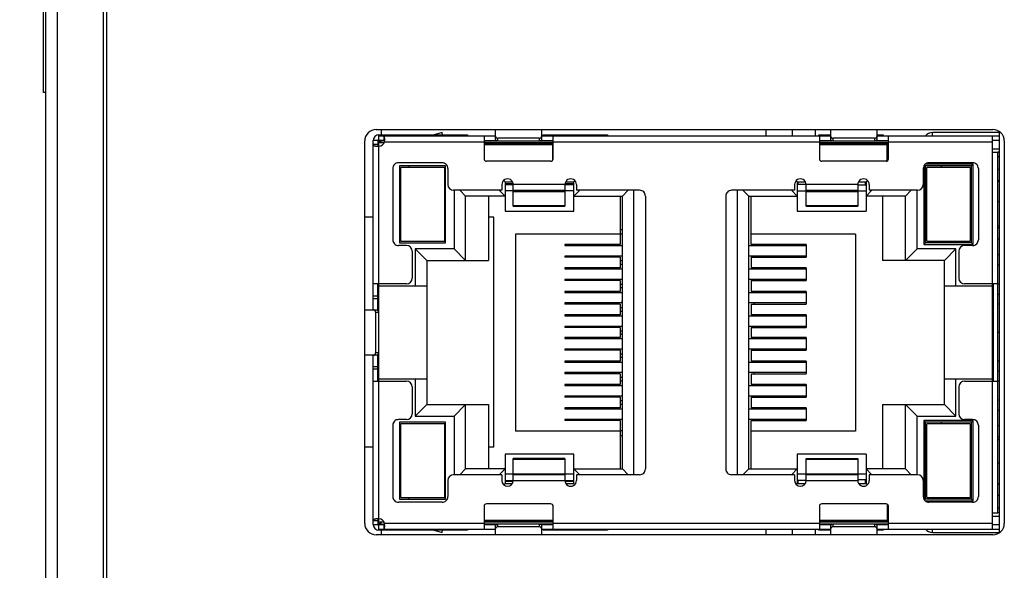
# Model space of a CAD drawing. Header units: millimetres. Extents: x 0 to 1189, y 0 to 841.
# Tile 15 of 33: x 404 to 447, y 466 to 490. Entities that reach past the tile are written whole.
import ezdxf
from ezdxf.enums import TextEntityAlignment as Align

# ---------------------------------------------------------------- set-up
doc = ezdxf.new("R2010")
doc.units = ezdxf.units.MM
doc.header["$LTSCALE"] = 65.395
doc.layers.get('0').update_dxf_attribs({"linetype": 'CONTINUOUS'})
doc.layers.add('00_COMPONENTS', color=7, linetype='CONTINUOUS')
doc.layers.add('51__DRAFT_DIMS', color=7, linetype='CONTINUOUS')
doc.styles.get("Standard").update_dxf_attribs({"font": 'simfang.ttf'})
doc.dimstyles.new('DIMSTYLE_1', dxfattribs={"dimtxt": 8, "dimasz": 3, "dimexe": 2.5, "dimexo": 0.5, "dimgap": 2, "dimtad": 1, "dimdsep": 46, "dimtxsty": 'STANDARD', "dimblk": '_FILLED', "dimblk1": '_FILLED', "dimblk2": '_FILLED', "dimcen": 0.09, "dimclrt": 3, "dimazin": 2, "dimtp": 0.5, "dimtm": 0.5, "dimtfac": 1, "dimtofl": 0, "dimtmove": 0, "dimatfit": 3, "dimldrblk": '_FILLED', "dimfxl": 1, "dimtolj": 1, "dimarcsym": 0})

# ---------------------------------------------------------------- blocks, each defined once
blk = doc.blocks.new('_FILLED')
at = {"color": 0, "linetype": 'ByBlock'}
blk.add_solid([(0, 0), (-1, 0.167), (-1, -0.167)], dxfattribs=at)
blk = doc.blocks.new('*D1')
at = {"layer": '51__DRAFT_DIMS', "color": 4}
for p, q in [((407.123, 545.537), (372.473, 545.537)), ((374.973, 545.537), (374.973, 445.537)), ((374.973, 345.537), (374.973, 445.537)), ((407.123, 345.537), (372.473, 345.537))]:
    blk.add_line(p, q, dxfattribs=at)
at = {"layer": '51__DRAFT_DIMS', "color": 4, "xscale": 3, "yscale": 3, "zscale": 3}
for p, rotation in [((374.973, 545.537), 90), ((374.973, 345.537), 270)]:
    blk.add_blockref('_FILLED', p, dxfattribs=dict(at, rotation=rotation))
at = {"layer": '51__DRAFT_DIMS', "color": 3}
blk.add_text('200', height=8, rotation=90, dxfattribs=at).set_placement((372.973, 445.537), align=Align.CENTER)

msp = doc.modelspace()

# ---------------------------------------------------------------- linework, layer by layer
at = {"color": 7}
for p, q in [((405.473, 345.537), (405.473, 545.537)), ((407.473, 345.537), (407.473, 545.537)), ((407.623, 345.537), (407.623, 545.537)), ((404.973, 360.317), (404.973, 530.756)), ((404.873, 486.887), (404.873, 492.187)), ((404.973, 486.887), (404.873, 486.887)), ((419.353, 485.277), (446.203, 485.277)), ((437.473, 484.997), (437.473, 485.277)), ((418.853, 468.147), (418.853, 484.777)), ((446.703, 484.777), (446.703, 468.147)), ((419.223, 481.467), (418.853, 481.467)), ((420.423, 481.467), (420.373, 481.467)), ((422.373, 481.467), (422.323, 481.467)), ((424.473, 481.467), (424.243, 481.467)), ((424.473, 471.467), (424.473, 481.467)), ((419.223, 471.467), (418.853, 471.467)), ((420.423, 471.467), (420.373, 471.467)), ((422.373, 471.467), (422.323, 471.467)), ((424.473, 471.467), (424.243, 471.467)), ((437.473, 467.647), (437.473, 467.897)), ((446.203, 467.647), (419.353, 467.647))]:
    msp.add_line(p, q, dxfattribs=at)
at = {"color": 4}
for p, q in [((419.573, 485.277), (419.573, 485.047)), ((436.338, 484.997), (436.338, 485.277)), ((419.573, 467.847), (419.573, 467.647)), ((436.338, 467.647), (436.338, 467.897))]:
    msp.add_line(p, q, dxfattribs=at)
at = {"color": 7}
for centre, start, end in [((419.353, 484.777), 90, 180), ((446.203, 484.777), 0, 90), ((419.353, 468.147), 180, 270), ((446.203, 468.147), 270, 360)]:
    msp.add_arc(centre, 0.5, start, end, dxfattribs=at)
at = {"layer": '00_COMPONENTS', "color": 7}
for p, q in [((419.473, 484.547), (419.473, 485.047)), ((419.473, 485.047), (423.323, 485.047)), ((419.473, 484.997), (424.553, 484.997)), ((419.687, 484.997), (419.687, 484.797)), ((422.221, 485.14), (421.875, 485.047)), ((422.246, 485.047), (422.221, 485.14)), ((423.323, 485.047), (423.323, 484.997)), ((424.053, 484.997), (424.053, 483.997)), ((424.553, 484.85), (424.553, 485.277)), ((426.553, 485.277), (426.553, 484.85)), ((426.553, 484.997), (439.153, 484.997)), ((426.623, 484.997), (426.623, 485.047)), ((426.623, 485.047), (429.423, 485.047)), ((427.053, 483.997), (427.053, 484.997)), ((429.423, 485.047), (429.423, 484.997)), ((438.473, 485.277), (438.473, 484.997)), ((438.623, 484.997), (438.623, 485.047)), ((438.623, 485.047), (439.153, 485.047)), ((438.653, 484.997), (438.653, 483.997)), ((439.153, 484.85), (439.153, 485.277)), ((441.153, 485.277), (441.153, 484.85)), ((441.153, 485.047), (441.423, 485.047)), ((441.153, 484.997), (446.473, 484.997)), ((441.423, 485.047), (441.423, 484.997)), ((441.653, 483.997), (441.653, 484.997)), ((446.473, 485.147), (443.573, 485.147)), ((446.173, 484.997), (446.173, 484.297)), ((446.473, 485.197), (446.473, 467.726)), ((419.223, 477.432), (419.223, 484.797)), ((419.423, 484.797), (419.223, 484.797)), ((419.423, 484.622), (419.223, 484.622)), ((419.423, 484.797), (419.423, 484.622)), ((419.687, 484.797), (419.473, 484.797)), ((419.702, 484.697), (419.473, 484.697)), ((419.483, 484.796), (419.554, 484.697)), ((419.573, 484.697), (419.573, 484.782)), ((424.053, 484.797), (424.579, 484.797)), ((424.053, 484.784), (424.599, 484.784)), ((427.053, 484.697), (424.053, 484.697)), ((427.043, 484.632), (424.053, 484.632)), ((424.553, 484.797), (424.553, 484.834)), ((426.453, 484.897), (424.653, 484.897)), ((426.453, 484.772), (424.653, 484.772)), ((426.507, 484.784), (427.053, 484.784)), ((426.526, 484.797), (427.053, 484.797)), ((426.553, 484.834), (426.553, 484.797)), ((427.043, 483.953), (427.043, 484.697)), ((438.653, 484.797), (439.179, 484.797)), ((438.653, 484.785), (439.196, 484.785)), ((441.653, 484.697), (438.653, 484.697)), ((441.603, 484.632), (438.653, 484.632)), ((439.153, 484.797), (439.153, 484.834)), ((441.053, 484.897), (439.253, 484.897)), ((441.053, 484.772), (439.253, 484.772)), ((441.11, 484.786), (441.653, 484.786)), ((441.126, 484.797), (441.653, 484.797)), ((441.153, 484.834), (441.153, 484.797)), ((441.603, 483.91), (441.603, 484.697)), ((446.473, 484.797), (446.173, 484.797)), ((446.173, 484.442), (446.473, 484.442)), ((446.173, 484.297), (446.423, 484.297)), ((446.423, 468.597), (446.423, 484.297)), ((446.473, 484.292), (446.423, 484.292)), ((446.473, 484.092), (446.423, 484.092)), ((422.223, 483.832), (420.323, 483.832)), ((420.373, 483.697), (420.373, 480.347)), ((422.373, 483.697), (420.373, 483.697)), ((420.423, 480.422), (420.423, 483.622)), ((422.323, 483.622), (420.423, 483.622)), ((420.773, 483.697), (420.773, 483.622)), ((422.323, 483.622), (422.323, 480.422)), ((422.373, 480.347), (422.373, 483.697)), ((426.953, 483.897), (424.153, 483.897)), ((441.553, 483.897), (438.753, 483.897)), ((443.198, 483.69), (443.198, 480.272)), ((443.229, 483.74), (443.273, 483.697)), ((445.348, 483.772), (443.26, 483.772)), ((443.273, 480.347), (443.273, 483.697)), ((445.273, 483.697), (443.273, 483.697)), ((443.323, 480.422), (443.323, 483.622)), ((445.223, 483.622), (443.323, 483.622)), ((445.323, 483.832), (443.423, 483.832)), ((443.973, 483.622), (443.973, 483.697)), ((445.223, 483.622), (445.223, 480.422)), ((445.273, 483.697), (445.348, 483.772)), ((445.273, 480.347), (445.273, 483.697)), ((445.348, 480.272), (445.348, 483.772)), ((420.073, 483.582), (420.073, 480.482)), ((422.473, 483.582), (422.473, 482.882)), ((443.173, 483.582), (443.173, 482.882)), ((445.273, 483.567), (445.223, 483.567)), ((445.273, 483.542), (445.223, 483.542)), ((445.573, 483.582), (445.573, 480.482)), ((446.473, 483.542), (446.423, 483.542)), ((424.823, 482.882), (424.823, 482.632)), ((424.903, 483.066), (424.963, 483.007)), ((424.963, 483.007), (424.963, 481.732)), ((424.963, 483.007), (425.289, 483.007)), ((425.321, 482.907), (424.963, 482.907)), ((424.963, 482.882), (425.323, 482.882)), ((425.323, 481.939), (425.323, 482.882)), ((427.573, 482.882), (427.573, 481.939)), ((427.573, 482.882), (427.963, 482.882)), ((427.963, 482.907), (427.574, 482.907)), ((427.606, 483.007), (427.963, 483.007)), ((427.963, 483.007), (428.007, 483.051)), ((427.963, 481.732), (427.963, 483.007)), ((428.073, 482.882), (428.073, 482.632)), ((437.573, 482.882), (437.573, 482.632)), ((437.638, 483.051), (437.683, 483.007)), ((437.683, 483.007), (437.683, 481.732)), ((437.683, 483.007), (438.039, 483.007)), ((437.733, 482.907), (437.683, 482.907)), ((438.073, 482.882), (437.683, 482.882)), ((437.733, 482.882), (437.733, 483.007)), ((438.073, 481.939), (438.073, 482.882)), ((440.323, 482.882), (440.323, 481.939)), ((440.683, 482.852), (440.323, 482.852)), ((440.356, 483.007), (440.683, 483.007)), ((440.661, 482.852), (440.661, 483.007)), ((440.683, 482.907), (440.661, 482.907)), ((440.683, 482.882), (440.661, 482.882)), ((440.683, 483.007), (440.742, 483.066)), ((440.683, 483.007), (440.683, 481.732)), ((440.823, 482.882), (440.823, 482.632)), ((445.273, 483.042), (445.223, 483.042)), ((445.273, 483.017), (445.223, 483.017)), ((445.273, 482.887), (445.223, 482.887)), ((446.473, 483.042), (446.423, 483.042)), ((446.423, 483.032), (446.473, 483.032)), ((420.423, 482.667), (420.373, 482.654)), ((424.823, 482.632), (422.723, 482.632)), ((422.743, 482.632), (422.743, 480.082)), ((422.993, 482.632), (423.243, 482.382)), ((423.243, 479.582), (423.243, 482.382)), ((424.963, 482.382), (423.243, 482.382)), ((424.243, 482.382), (424.243, 479.582)), ((424.713, 482.632), (424.963, 482.382)), ((425.323, 482.607), (424.963, 482.607)), ((425.323, 482.632), (427.573, 482.632)), ((427.963, 482.607), (427.573, 482.607)), ((428.213, 482.632), (427.963, 482.382)), ((427.963, 482.382), (430.073, 482.382)), ((430.823, 482.632), (428.073, 482.632)), ((429.973, 482.382), (429.973, 480.277)), ((430.073, 482.382), (430.323, 482.632)), ((430.073, 470.512), (430.073, 482.382)), ((430.573, 470.262), (430.573, 482.632)), ((431.073, 482.382), (431.073, 470.512)), ((434.573, 482.382), (434.573, 470.512)), ((437.573, 482.632), (434.823, 482.632)), ((435.073, 482.632), (435.073, 470.262)), ((435.323, 482.632), (435.573, 482.382)), ((435.573, 470.512), (435.573, 482.382)), ((435.573, 482.382), (437.683, 482.382)), ((435.673, 480.277), (435.673, 482.382)), ((437.683, 482.382), (437.433, 482.632)), ((437.683, 482.607), (438.073, 482.607)), ((438.073, 482.632), (440.323, 482.632)), ((440.323, 482.607), (440.683, 482.607)), ((440.933, 482.632), (440.683, 482.382)), ((442.403, 482.382), (440.683, 482.382)), ((442.923, 482.632), (440.823, 482.632)), ((441.403, 482.382), (441.403, 479.582)), ((442.403, 482.382), (442.653, 482.632)), ((442.403, 479.582), (442.403, 482.382)), ((442.903, 480.082), (442.903, 482.632)), ((425.323, 481.939), (427.573, 481.939)), ((438.073, 481.939), (440.323, 481.939)), ((445.273, 482.297), (445.223, 482.297)), ((446.473, 482.132), (446.423, 482.132)), ((424.963, 481.732), (427.963, 481.732)), ((437.683, 481.732), (440.683, 481.732)), ((445.273, 481.747), (445.223, 481.747)), ((445.273, 481.157), (445.223, 481.157)), ((446.423, 481.107), (446.473, 481.107)), ((425.423, 480.732), (425.423, 472.162)), ((429.973, 480.732), (425.423, 480.732)), ((429.973, 480.927), (430.073, 480.927)), ((430.073, 480.727), (429.973, 480.727)), ((440.223, 480.732), (435.673, 480.732)), ((440.223, 480.732), (440.223, 472.162)), ((445.273, 481.027), (445.223, 481.027)), ((445.273, 481.002), (445.223, 481.002)), ((446.473, 481.002), (446.423, 481.002)), ((420.673, 480.232), (420.323, 480.232)), ((420.373, 480.347), (422.373, 480.347)), ((420.423, 480.422), (422.323, 480.422)), ((427.573, 480.277), (427.573, 480.232)), ((429.973, 480.277), (427.573, 480.277)), ((427.573, 480.232), (430.073, 480.232)), ((429.032, 480.232), (429.032, 480.277)), ((429.346, 480.232), (429.346, 480.277)), ((435.573, 480.232), (438.073, 480.232)), ((438.073, 480.277), (435.673, 480.277)), ((438.073, 480.277), (438.073, 479.727)), ((443.198, 480.272), (443.273, 480.347)), ((443.198, 480.272), (445.348, 480.272)), ((445.273, 480.347), (443.273, 480.347)), ((443.323, 480.422), (445.223, 480.422)), ((443.973, 480.347), (443.973, 480.422)), ((445.323, 480.232), (444.973, 480.232)), ((445.273, 480.502), (445.223, 480.502)), ((445.273, 480.477), (445.223, 480.477)), ((445.273, 480.347), (445.348, 480.272)), ((446.473, 480.502), (446.423, 480.502)), ((420.923, 479.982), (420.923, 478.812)), ((421.053, 480.082), (421.053, 478.462)), ((421.053, 480.082), (421.553, 479.582)), ((422.743, 480.082), (421.053, 480.082)), ((422.743, 480.082), (423.243, 479.582)), ((427.573, 479.772), (427.573, 479.727)), ((430.073, 479.772), (427.573, 479.772)), ((429.032, 479.727), (429.032, 479.772)), ((438.073, 479.772), (435.573, 479.772)), ((442.903, 480.082), (442.403, 479.582)), ((444.593, 480.082), (442.903, 480.082)), ((444.093, 479.582), (444.593, 480.082)), ((444.593, 478.462), (444.593, 480.082)), ((444.723, 479.982), (444.723, 478.812)), ((446.423, 479.837), (446.473, 479.837)), ((421.553, 479.582), (421.553, 473.312)), ((421.553, 479.582), (424.243, 479.582)), ((429.973, 479.727), (427.573, 479.727)), ((429.973, 479.727), (429.973, 479.257)), ((435.673, 479.727), (435.673, 479.257)), ((435.673, 479.727), (438.073, 479.727)), ((444.093, 479.582), (441.403, 479.582)), ((444.093, 473.312), (444.093, 479.582)), ((446.473, 479.377), (446.423, 479.377)), ((427.573, 479.257), (427.573, 479.212)), ((429.973, 479.257), (427.573, 479.257)), ((427.573, 479.212), (430.073, 479.212)), ((429.032, 479.257), (429.032, 479.212)), ((435.573, 479.212), (438.073, 479.212)), ((438.073, 479.257), (435.673, 479.257)), ((438.073, 479.257), (438.073, 478.707)), ((420.673, 478.562), (419.223, 478.562)), ((419.423, 477.405), (419.423, 478.562)), ((419.473, 474.332), (419.473, 478.562)), ((427.573, 478.752), (427.573, 478.707)), ((430.073, 478.752), (427.573, 478.752)), ((429.973, 478.707), (427.573, 478.707)), ((429.032, 478.752), (429.032, 478.707)), ((429.973, 478.707), (429.973, 478.237)), ((438.073, 478.752), (435.573, 478.752)), ((435.673, 478.707), (435.673, 478.237)), ((435.673, 478.707), (438.073, 478.707)), ((446.423, 478.562), (444.973, 478.562)), ((446.173, 478.562), (446.173, 474.332)), ((446.223, 478.562), (446.223, 474.332)), ((446.423, 478.567), (446.473, 478.567)), ((421.553, 478.462), (419.473, 478.462)), ((427.573, 478.237), (427.573, 478.192)), ((429.973, 478.237), (427.573, 478.237)), ((427.573, 478.192), (430.073, 478.192)), ((429.032, 478.237), (429.032, 478.192)), ((435.573, 478.192), (438.073, 478.192)), ((438.073, 478.237), (435.673, 478.237)), ((438.073, 478.237), (438.073, 477.687)), ((446.173, 478.462), (444.093, 478.462)), ((446.223, 478.107), (446.173, 478.107)), ((446.473, 478.107), (446.423, 478.107)), ((419.223, 477.932), (419.423, 477.932)), ((427.573, 477.732), (427.573, 477.687)), ((430.073, 477.732), (427.573, 477.732)), ((429.973, 477.687), (427.573, 477.687)), ((429.032, 477.732), (429.032, 477.687)), ((429.973, 477.687), (429.973, 477.217)), ((438.073, 477.732), (435.573, 477.732)), ((435.673, 477.687), (435.673, 477.217)), ((435.673, 477.687), (438.073, 477.687)), ((446.223, 477.682), (446.173, 477.682)), ((446.473, 477.682), (446.423, 477.682)), ((418.853, 477.432), (419.369, 477.432)), ((419.323, 477.332), (419.323, 475.562)), ((419.385, 477.432), (419.423, 477.432)), ((419.447, 477.332), (419.447, 475.562)), ((427.573, 477.217), (427.573, 477.172)), ((429.973, 477.217), (427.573, 477.217)), ((429.032, 477.217), (429.032, 477.172)), ((438.073, 477.217), (435.673, 477.217)), ((438.073, 477.217), (438.073, 476.667)), ((427.573, 477.172), (430.073, 477.172)), ((435.573, 477.172), (438.073, 477.172)), ((427.573, 476.712), (427.573, 476.667)), ((430.073, 476.712), (427.573, 476.712)), ((429.973, 476.667), (427.573, 476.667)), ((429.032, 476.712), (429.032, 476.667)), ((429.973, 476.667), (429.973, 476.227)), ((438.073, 476.712), (435.573, 476.712)), ((435.673, 476.667), (435.673, 476.227)), ((435.673, 476.667), (438.073, 476.667)), ((446.223, 476.447), (446.173, 476.447)), ((446.473, 476.447), (446.423, 476.447)), ((427.573, 476.227), (427.573, 476.182)), ((429.973, 476.227), (427.573, 476.227)), ((427.573, 476.182), (430.073, 476.182)), ((429.032, 476.227), (429.032, 476.182)), ((435.573, 476.182), (438.073, 476.182)), ((438.073, 476.227), (435.673, 476.227)), ((438.073, 476.227), (438.073, 475.677)), ((419.423, 474.332), (419.423, 475.488)), ((427.573, 475.722), (427.573, 475.677)), ((430.073, 475.722), (427.573, 475.722)), ((429.973, 475.677), (427.573, 475.677)), ((429.032, 475.722), (429.032, 475.677)), ((429.973, 475.677), (429.973, 475.207)), ((438.073, 475.722), (435.573, 475.722)), ((435.673, 475.677), (435.673, 475.207)), ((435.673, 475.677), (438.073, 475.677)), ((419.369, 475.462), (418.853, 475.462)), ((419.223, 468.097), (419.223, 475.462)), ((419.423, 475.462), (419.384, 475.462)), ((427.573, 475.207), (427.573, 475.162)), ((429.973, 475.207), (427.573, 475.207)), ((427.573, 475.162), (430.073, 475.162)), ((429.032, 475.207), (429.032, 475.162)), ((435.573, 475.162), (438.073, 475.162)), ((438.073, 475.207), (435.673, 475.207)), ((438.073, 475.207), (438.073, 474.657)), ((446.173, 475.212), (446.223, 475.212)), ((446.423, 475.212), (446.473, 475.212)), ((419.423, 474.962), (419.223, 474.962)), ((427.573, 474.702), (427.573, 474.657)), ((430.073, 474.702), (427.573, 474.702)), ((429.973, 474.657), (427.573, 474.657)), ((429.032, 474.702), (429.032, 474.657)), ((429.973, 474.657), (429.973, 474.187)), ((438.073, 474.702), (435.573, 474.702)), ((435.673, 474.657), (435.673, 474.187)), ((435.673, 474.657), (438.073, 474.657)), ((446.173, 474.787), (446.223, 474.787)), ((446.423, 474.787), (446.473, 474.787)), ((419.223, 474.332), (420.673, 474.332)), ((419.473, 474.432), (421.553, 474.432)), ((421.053, 474.432), (421.053, 472.812)), ((427.573, 474.187), (427.573, 474.142)), ((429.973, 474.187), (427.573, 474.187)), ((429.032, 474.187), (429.032, 474.142)), ((438.073, 474.187), (435.673, 474.187)), ((438.073, 474.187), (438.073, 473.637)), ((444.093, 474.432), (446.173, 474.432)), ((444.593, 472.812), (444.593, 474.432)), ((444.973, 474.332), (446.423, 474.332)), ((446.473, 474.327), (446.423, 474.327)), ((420.923, 474.082), (420.923, 472.912)), ((427.573, 474.142), (430.073, 474.142)), ((435.573, 474.142), (438.073, 474.142)), ((444.723, 474.082), (444.723, 472.912)), ((427.573, 473.682), (427.573, 473.637)), ((430.073, 473.682), (427.573, 473.682)), ((429.973, 473.637), (427.573, 473.637)), ((429.032, 473.682), (429.032, 473.637)), ((429.973, 473.637), (429.973, 473.167)), ((438.073, 473.682), (435.573, 473.682)), ((435.673, 473.637), (435.673, 473.167)), ((435.673, 473.637), (438.073, 473.637)), ((446.423, 473.517), (446.473, 473.517)), ((421.053, 472.812), (421.553, 473.312)), ((421.553, 473.312), (424.243, 473.312)), ((423.243, 473.312), (422.743, 472.812)), ((423.243, 470.512), (423.243, 473.312)), ((424.243, 473.312), (424.243, 470.512)), ((427.573, 473.167), (427.573, 473.122)), ((429.973, 473.167), (427.573, 473.167)), ((427.573, 473.122), (430.073, 473.122)), ((429.032, 473.122), (429.032, 473.167)), ((435.573, 473.122), (438.073, 473.122)), ((438.073, 473.167), (435.673, 473.167)), ((438.073, 473.167), (438.073, 472.617)), ((441.403, 473.312), (441.403, 470.512)), ((441.403, 473.312), (444.093, 473.312)), ((442.403, 470.512), (442.403, 473.312)), ((442.403, 473.312), (442.903, 472.812)), ((444.093, 473.312), (444.593, 472.812)), ((446.473, 473.057), (446.423, 473.057)), ((420.673, 472.662), (420.323, 472.662)), ((420.373, 472.547), (420.373, 469.197)), ((422.373, 472.547), (420.373, 472.547)), ((420.423, 469.272), (420.423, 472.472)), ((422.323, 472.472), (420.423, 472.472)), ((421.053, 472.812), (422.743, 472.812)), ((422.323, 472.472), (422.323, 469.272)), ((422.373, 469.197), (422.373, 472.547)), ((422.743, 472.812), (422.743, 470.262)), ((427.573, 472.662), (427.573, 472.617)), ((430.073, 472.662), (427.573, 472.662)), ((429.973, 472.617), (427.573, 472.617)), ((429.032, 472.617), (429.032, 472.662)), ((429.346, 472.617), (429.346, 472.662)), ((429.973, 472.617), (429.973, 470.512)), ((438.073, 472.662), (435.573, 472.662)), ((435.673, 470.512), (435.673, 472.617)), ((435.673, 472.617), (438.073, 472.617)), ((442.903, 470.262), (442.903, 472.812)), ((442.903, 472.812), (444.593, 472.812)), ((443.198, 472.622), (443.198, 469.203)), ((443.198, 472.622), (443.273, 472.547)), ((445.348, 472.622), (443.198, 472.622)), ((443.273, 469.197), (443.273, 472.547)), ((445.273, 472.547), (443.273, 472.547)), ((443.323, 469.272), (443.323, 472.472)), ((445.223, 472.472), (443.323, 472.472)), ((443.973, 472.472), (443.973, 472.547)), ((445.323, 472.662), (444.973, 472.662)), ((445.223, 472.472), (445.223, 469.272)), ((445.273, 472.547), (445.348, 472.622)), ((445.273, 469.197), (445.273, 472.547)), ((445.348, 469.122), (445.348, 472.622)), ((420.073, 472.412), (420.073, 469.312)), ((429.973, 472.162), (425.423, 472.162)), ((430.073, 472.167), (429.973, 472.167)), ((440.223, 472.162), (435.673, 472.162)), ((445.273, 472.417), (445.223, 472.417)), ((445.273, 472.392), (445.223, 472.392)), ((445.573, 472.412), (445.573, 469.312)), ((446.473, 472.392), (446.423, 472.392)), ((429.973, 471.967), (430.073, 471.967)), ((445.273, 471.892), (445.223, 471.892)), ((445.273, 471.867), (445.223, 471.867)), ((445.273, 471.737), (445.223, 471.737)), ((446.473, 471.892), (446.423, 471.892)), ((446.473, 471.787), (446.423, 471.787)), ((424.963, 471.162), (424.963, 469.887)), ((427.963, 471.162), (424.963, 471.162)), ((425.323, 470.012), (425.323, 470.962)), ((427.573, 470.962), (425.323, 470.962)), ((427.573, 470.962), (427.573, 470.012)), ((427.963, 469.887), (427.963, 471.162)), ((437.683, 471.162), (437.683, 469.887)), ((440.683, 471.162), (437.683, 471.162)), ((438.073, 470.962), (440.323, 470.962)), ((438.073, 470.012), (438.073, 470.961)), ((440.323, 470.961), (440.323, 470.012)), ((440.683, 471.162), (440.683, 469.887)), ((445.273, 471.147), (445.223, 471.147)), ((446.473, 470.762), (446.423, 470.762)), ((422.993, 470.262), (423.243, 470.512)), ((424.963, 470.512), (423.243, 470.512)), ((424.963, 470.512), (424.713, 470.262)), ((427.963, 470.512), (428.213, 470.262)), ((427.963, 470.512), (430.073, 470.512)), ((430.073, 470.512), (430.323, 470.262)), ((435.323, 470.262), (435.573, 470.512)), ((435.573, 470.512), (437.683, 470.512)), ((437.683, 470.512), (437.433, 470.262)), ((440.683, 470.512), (440.933, 470.262)), ((442.403, 470.512), (440.683, 470.512)), ((442.403, 470.512), (442.653, 470.262)), ((445.273, 470.597), (445.223, 470.597)), ((420.373, 470.239), (420.423, 470.227)), ((422.473, 470.012), (422.473, 469.312)), ((424.823, 470.262), (422.723, 470.262)), ((424.823, 470.262), (424.823, 470.012)), ((425.323, 470.287), (424.963, 470.287)), ((424.963, 470.012), (425.323, 470.012)), ((424.963, 469.987), (425.321, 469.987)), ((427.573, 470.262), (425.323, 470.262)), ((427.963, 470.287), (427.573, 470.287)), ((427.573, 470.012), (427.963, 470.012)), ((427.574, 469.987), (427.963, 469.987)), ((428.073, 470.262), (428.073, 470.012)), ((430.823, 470.262), (428.073, 470.262)), ((437.573, 470.262), (434.823, 470.262)), ((437.573, 470.262), (437.573, 470.012)), ((438.073, 470.287), (437.683, 470.287)), ((438.073, 470.012), (437.683, 470.012)), ((437.683, 469.987), (437.733, 469.987)), ((437.733, 469.887), (437.733, 470.012)), ((440.323, 470.262), (438.073, 470.262)), ((440.683, 470.287), (440.323, 470.287)), ((440.683, 470.042), (440.323, 470.042)), ((440.661, 469.887), (440.661, 470.042)), ((440.683, 470.012), (440.661, 470.012)), ((440.661, 469.987), (440.683, 469.987)), ((440.823, 470.262), (440.823, 470.012)), ((442.923, 470.262), (440.823, 470.262)), ((443.173, 470.012), (443.173, 469.312)), ((445.273, 470.007), (445.223, 470.007)), ((424.903, 469.827), (424.963, 469.887)), ((424.963, 469.887), (425.289, 469.887)), ((427.606, 469.887), (427.963, 469.887)), ((427.963, 469.887), (428.007, 469.842)), ((437.683, 469.887), (437.638, 469.842)), ((437.683, 469.887), (438.039, 469.887)), ((440.356, 469.887), (440.683, 469.887)), ((440.683, 469.887), (440.742, 469.827)), ((445.273, 469.877), (445.223, 469.877)), ((445.273, 469.852), (445.223, 469.852)), ((446.473, 469.862), (446.423, 469.862)), ((446.473, 469.852), (446.423, 469.852)), ((422.223, 469.062), (420.323, 469.062)), ((420.373, 469.197), (422.373, 469.197)), ((420.423, 469.272), (422.323, 469.272)), ((420.773, 469.197), (420.773, 469.272)), ((443.229, 469.153), (443.273, 469.197)), ((443.26, 469.122), (445.348, 469.122)), ((445.273, 469.197), (443.273, 469.197)), ((443.323, 469.272), (445.223, 469.272)), ((445.323, 469.062), (443.423, 469.062)), ((443.973, 469.197), (443.973, 469.272)), ((445.273, 469.352), (445.223, 469.352)), ((445.273, 469.327), (445.223, 469.327)), ((445.348, 469.122), (445.273, 469.197)), ((446.473, 469.352), (446.423, 469.352)), ((424.053, 468.897), (424.053, 467.897)), ((426.953, 468.997), (424.153, 468.997)), ((427.043, 468.94), (427.043, 468.197)), ((427.053, 467.897), (427.053, 468.897)), ((438.653, 468.897), (438.653, 467.897)), ((441.553, 468.997), (438.753, 468.997)), ((441.603, 468.983), (441.603, 468.197)), ((441.653, 467.897), (441.653, 468.897)), ((446.473, 468.802), (446.423, 468.802)), ((419.223, 468.272), (419.423, 468.272)), ((419.423, 468.272), (419.423, 468.097)), ((419.473, 468.098), (419.473, 468.347)), ((419.702, 468.197), (419.473, 468.197)), ((419.554, 468.197), (419.483, 468.097)), ((419.573, 468.111), (419.573, 468.197)), ((424.053, 468.262), (427.043, 468.262)), ((427.053, 468.197), (424.053, 468.197)), ((438.653, 468.262), (441.603, 468.262)), ((441.653, 468.197), (438.653, 468.197)), ((446.173, 468.597), (446.173, 467.897)), ((446.423, 468.597), (446.173, 468.597)), ((446.473, 468.452), (446.173, 468.452)), ((446.473, 468.602), (446.423, 468.602)), ((419.223, 468.097), (419.423, 468.097)), ((419.473, 467.847), (419.473, 468.097)), ((419.473, 468.097), (419.687, 468.097)), ((419.473, 467.897), (424.553, 467.897)), ((423.323, 467.847), (419.473, 467.847)), ((419.687, 468.097), (419.687, 467.897)), ((421.875, 467.847), (422.221, 467.753)), ((422.221, 467.753), (422.246, 467.847)), ((423.323, 467.897), (423.323, 467.847)), ((424.599, 468.109), (424.053, 468.109)), ((424.053, 468.097), (424.579, 468.097)), ((424.553, 468.058), (424.553, 468.097)), ((424.553, 467.647), (424.553, 468.043)), ((424.653, 468.121), (426.453, 468.121)), ((426.453, 467.997), (424.653, 467.997)), ((427.053, 468.109), (426.507, 468.109)), ((426.526, 468.097), (427.053, 468.097)), ((426.553, 468.097), (426.553, 468.058)), ((426.553, 468.043), (426.553, 467.647)), ((426.553, 467.897), (439.153, 467.897)), ((426.623, 467.847), (426.623, 467.897)), ((429.423, 467.847), (426.623, 467.847)), ((429.423, 467.897), (429.423, 467.847)), ((438.473, 467.897), (438.473, 467.647)), ((438.623, 467.847), (438.623, 467.897)), ((439.153, 467.847), (438.623, 467.847)), ((439.196, 468.108), (438.653, 468.108)), ((438.653, 468.097), (439.179, 468.097)), ((439.153, 468.058), (439.153, 468.097)), ((439.153, 467.647), (439.153, 468.043)), ((439.253, 468.121), (441.053, 468.121)), ((441.053, 467.997), (439.253, 467.997)), ((441.653, 468.107), (441.11, 468.107)), ((441.126, 468.097), (441.653, 468.097)), ((441.153, 468.097), (441.153, 468.058)), ((441.153, 468.043), (441.153, 467.647)), ((441.153, 467.897), (446.473, 467.897)), ((441.423, 467.847), (441.153, 467.847)), ((441.423, 467.897), (441.423, 467.847)), ((446.173, 468.097), (446.473, 468.097)), ((443.573, 467.747), (446.473, 467.747))]:
    msp.add_line(p, q, dxfattribs=at)
at = {"layer": '00_COMPONENTS', "color": 4}
for p, q in [((443.573, 484.997), (443.573, 485.147)), ((419.473, 478.562), (419.473, 484.547)), ((419.719, 484.782), (419.573, 484.782)), ((419.717, 484.747), (424.053, 484.747)), ((424.053, 484.618), (427.043, 484.618)), ((424.653, 484.772), (424.653, 484.897)), ((426.453, 484.897), (426.453, 484.772)), ((427.053, 484.747), (438.653, 484.747)), ((438.653, 484.618), (441.603, 484.618)), ((439.253, 484.772), (439.253, 484.897)), ((441.053, 484.897), (441.053, 484.772)), ((441.653, 484.747), (446.173, 484.747)), ((446.173, 484.297), (446.173, 478.562)), ((427.573, 482.882), (425.323, 482.882)), ((440.323, 482.882), (438.073, 482.882)), ((425.323, 482.586), (427.573, 482.586)), ((438.073, 482.586), (440.323, 482.586)), ((427.573, 481.954), (425.323, 481.954)), ((440.323, 481.954), (438.073, 481.954)), ((430.061, 480.232), (430.061, 479.772)), ((435.832, 480.232), (435.832, 480.277)), ((435.832, 479.727), (435.832, 479.772)), ((429.973, 479.577), (430.073, 479.577)), ((430.073, 479.407), (429.973, 479.407)), ((430.061, 479.212), (430.061, 478.752)), ((435.832, 479.212), (435.832, 479.257)), ((429.973, 478.557), (430.073, 478.557)), ((435.832, 478.707), (435.832, 478.752)), ((430.073, 478.387), (429.973, 478.387)), ((435.832, 478.192), (435.832, 478.237)), ((419.423, 478.032), (419.223, 478.032)), ((435.832, 477.687), (435.832, 477.732)), ((419.323, 477.332), (419.447, 477.332)), ((429.973, 477.537), (430.073, 477.537)), ((430.073, 477.367), (429.973, 477.367)), ((435.832, 477.172), (435.832, 477.217)), ((430.061, 477.172), (430.061, 476.712)), ((429.973, 476.517), (430.073, 476.517)), ((430.073, 476.377), (429.973, 476.377)), ((435.832, 476.667), (435.832, 476.712)), ((430.061, 476.182), (430.061, 475.722)), ((435.832, 476.182), (435.832, 476.227)), ((419.447, 475.562), (419.323, 475.562)), ((429.973, 475.527), (430.073, 475.527)), ((435.832, 475.677), (435.832, 475.722)), ((430.073, 475.357), (429.973, 475.357)), ((430.061, 475.162), (430.061, 474.702)), ((435.832, 475.162), (435.832, 475.207)), ((419.223, 474.862), (419.423, 474.862)), ((435.832, 474.657), (435.832, 474.702)), ((419.473, 468.347), (419.473, 474.332)), ((429.973, 474.507), (430.073, 474.507)), ((430.073, 474.337), (429.973, 474.337)), ((435.832, 474.142), (435.832, 474.187)), ((446.173, 474.332), (446.173, 468.597)), ((430.061, 474.142), (430.061, 473.682)), ((429.973, 473.487), (430.073, 473.487)), ((435.832, 473.637), (435.832, 473.682)), ((430.073, 473.317), (429.973, 473.317)), ((430.061, 473.122), (430.061, 472.662)), ((435.832, 473.122), (435.832, 473.167)), ((435.832, 472.617), (435.832, 472.662)), ((425.323, 470.942), (427.573, 470.942)), ((438.073, 470.942), (440.323, 470.942)), ((427.573, 470.294), (425.323, 470.294)), ((425.323, 470.012), (427.572, 470.012)), ((440.323, 470.294), (438.073, 470.294)), ((438.073, 470.012), (440.322, 470.012)), ((427.043, 468.275), (424.053, 468.275)), ((441.603, 468.275), (438.653, 468.275)), ((419.573, 468.111), (419.719, 468.111)), ((424.053, 468.147), (419.717, 468.147)), ((424.653, 467.997), (424.653, 468.121)), ((426.453, 468.121), (426.453, 467.997)), ((438.653, 468.147), (427.053, 468.147)), ((439.253, 467.997), (439.253, 468.121)), ((441.053, 468.121), (441.053, 467.997)), ((446.173, 468.147), (441.653, 468.147)), ((443.573, 467.747), (443.573, 467.897))]:
    msp.add_line(p, q, dxfattribs=at)
at = {"layer": '00_COMPONENTS', "color": 7}
for centre, radius, start, end in [((419.473, 484.797), 0.25, 90.0029, 180), ((443.573, 484.772), 0.375, 90, 143.1301), ((419.472, 485.708), 1.161, 267.5474, 270.0153), ((419.473, 484.797), 0.05, 90.0028, 180), ((419.473, 484.797), 0.25, 270, 348.463), ((418.543, 484.855), 1.18, 354.7056, 356.3545), ((418.518, 484.857), 1.205, 356.3468, 357.1172), ((420.323, 483.582), 0.25, 89.999, 180.0042), ((422.223, 483.582), 0.25, 359.999, 90.004), ((424.153, 483.997), 0.1, 180, 270), ((426.953, 483.997), 0.1, 270, 360), ((438.753, 483.997), 0.1, 180, 270), ((441.553, 483.997), 0.1, 270, 360), ((443.423, 483.582), 0.25, 89.999, 180.0042), ((445.323, 483.582), 0.25, 359.999, 90.004), ((422.723, 482.882), 0.25, 180, 270), ((425.073, 482.882), 0.25, 0, 180.0042), ((427.823, 482.882), 0.25, 359.999, 180), ((437.823, 482.882), 0.25, 0, 180.0042), ((440.573, 482.882), 0.25, 359.999, 180), ((442.923, 482.882), 0.25, 270, 360), ((430.823, 482.382), 0.25, 359.999, 90.004), ((434.823, 482.382), 0.25, 89.999, 180.0042), ((420.323, 480.482), 0.25, 179.999, 270.0042), ((420.673, 479.982), 0.25, 0, 90), ((444.973, 479.982), 0.25, 90, 180), ((445.323, 480.482), 0.25, 269.999, 0.0042), ((420.673, 478.812), 0.25, 270, 360), ((444.973, 478.812), 0.25, 180, 270), ((622.403, 480.91), 192.362, 180.80962, 180.94664), ((425.406, 477.912), 4.665, 357.7778, 357.9873), ((420.673, 474.082), 0.25, 0, 90), ((444.973, 474.082), 0.25, 90, 180), ((420.673, 472.912), 0.25, 270, 360), ((444.973, 472.912), 0.25, 180, 270), ((420.323, 472.412), 0.25, 89.999, 180.0042), ((445.323, 472.412), 0.25, 359.999, 90.004), ((430.823, 470.512), 0.25, 269.999, 0.0042), ((434.823, 470.512), 0.25, 179.999, 270.0042), ((422.723, 470.012), 0.25, 90, 180), ((425.073, 470.012), 0.25, 180.0301, 360), ((427.823, 470.012), 0.25, 180, 0.0114), ((437.823, 470.012), 0.25, 180.0301, 360), ((440.573, 470.012), 0.25, 180, 0.0114), ((442.923, 470.012), 0.25, 0, 90), ((420.323, 469.312), 0.25, 179.999, 270.0042), ((422.223, 469.312), 0.25, 269.999, 0.0042), ((443.423, 469.312), 0.25, 179.999, 270.0042), ((445.323, 469.312), 0.25, 269.999, 0.0042), ((424.153, 468.897), 0.1, 90, 180), ((426.953, 468.897), 0.1, 0, 90), ((438.753, 468.897), 0.1, 90, 180), ((441.553, 468.897), 0.1, 0, 90), ((419.472, 467.185), 1.162, 89.9849, 92.4527), ((419.473, 468.097), 0.25, 11.537, 90), ((419.473, 468.097), 0.25, 180, 270), ((419.473, 468.097), 0.05, 180, 270), ((418.543, 468.038), 1.18, 3.6424, 5.2946), ((418.519, 468.036), 1.204, 2.8827, 3.6499), ((443.573, 468.122), 0.375, 216.8853, 270)]:
    msp.add_arc(centre, radius, start, end, dxfattribs=at)
for centre, start_param, end_param in [((429.085, 479.577), 0.223189, 0.722177), ((429.085, 479.407), -3.863879, -3.364538), ((429.085, 478.557), 0.223189, 0.722177), ((429.085, 478.387), -3.863879, -3.364538), ((429.085, 477.537), 0.223189, 0.722177), ((429.085, 477.367), -3.863879, -3.364538), ((429.085, 476.517), 0.223189, 0.722177), ((429.085, 476.377), -3.863879, -3.364538), ((429.085, 475.527), 0.223189, 0.722177), ((429.085, 475.357), -3.863879, -3.364538), ((429.085, 474.507), 0.223189, 0.722177), ((429.085, 474.337), -3.863879, -3.364538), ((429.085, 473.487), 0.223189, 0.722177), ((429.085, 473.317), -3.863879, -3.364538)]:
    msp.add_ellipse(centre, major_axis=(0, 0.2), ratio=0.26087, start_param=start_param, end_param=end_param, dxfattribs=at)
for points, knots in [([(419.722, 484.853), (419.722, 484.873), (419.722, 484.901), (419.718, 484.936), (419.714, 484.957), (419.71, 484.974), (419.704, 484.986), (419.696, 484.995), (419.69, 484.997), (419.687, 484.997)], [0, 0, 0, 0, 0.381473, 0.542008, 0.678652, 0.78996, 0.876385, 0.942344, 1, 1, 1, 1]), ([(424.553, 484.975), (424.553, 484.964), (424.558, 484.943), (424.581, 484.917), (424.614, 484.9), (424.64, 484.897), (424.653, 484.897)], [0, 0, 0, 0, 0.221073, 0.460079, 0.72238, 1, 1, 1, 1]), ([(426.453, 484.897), (426.465, 484.897), (426.491, 484.9), (426.524, 484.917), (426.547, 484.943), (426.553, 484.964), (426.553, 484.975)], [0, 0, 0, 0, 0.27762, 0.539921, 0.778927, 1, 1, 1, 1]), ([(439.153, 484.975), (439.153, 484.964), (439.158, 484.943), (439.181, 484.917), (439.214, 484.9), (439.24, 484.897), (439.253, 484.897)], [0, 0, 0, 0, 0.221073, 0.460079, 0.72238, 1, 1, 1, 1]), ([(441.053, 484.897), (441.065, 484.897), (441.091, 484.9), (441.124, 484.917), (441.147, 484.943), (441.153, 484.964), (441.153, 484.975)], [0, 0, 0, 0, 0.27762, 0.539921, 0.778927, 1, 1, 1, 1]), ([(419.223, 484.622), (419.223, 484.616), (419.225, 484.604), (419.236, 484.589), (419.254, 484.577), (419.278, 484.567), (419.308, 484.56), (419.356, 484.552), (419.395, 484.549), (419.422, 484.548)], [0, 0, 0, 0, 0.075311, 0.151611, 0.242601, 0.354663, 0.48901, 0.643941, 1, 1, 1, 1]), ([(419.423, 484.622), (419.423, 484.613), (419.423, 484.596), (419.429, 484.572), (419.446, 484.552), (419.463, 484.547), (419.473, 484.547)], [0, 0, 0, 0, 0.25301, 0.493132, 0.732292, 1, 1, 1, 1]), ([(419.473, 484.797), (419.489, 484.797), (419.523, 484.794), (419.556, 484.788), (419.573, 484.782)], [0, 0, 0, 0, 0.49616, 1, 1, 1, 1]), ([(419.72, 484.78), (419.719, 484.783), (419.715, 484.789), (419.704, 484.796), (419.694, 484.797), (419.687, 484.797)], [0, 0, 0, 0, 0.247921, 0.486072, 1, 1, 1, 1]), ([(419.721, 484.797), (419.721, 484.801), (419.722, 484.82), (419.722, 484.839), (419.722, 484.853)], [0, 0, 0, 0, 0.257052, 1, 1, 1, 1]), ([(424.653, 484.772), (424.64, 484.772), (424.614, 484.775), (424.581, 484.792), (424.558, 484.818), (424.553, 484.839), (424.553, 484.85)], [0, 0, 0, 0, 0.27762, 0.539921, 0.778927, 1, 1, 1, 1]), ([(426.553, 484.85), (426.553, 484.839), (426.547, 484.818), (426.524, 484.792), (426.491, 484.775), (426.465, 484.772), (426.453, 484.772)], [0, 0, 0, 0, 0.221073, 0.460079, 0.72238, 1, 1, 1, 1]), ([(439.253, 484.772), (439.24, 484.772), (439.214, 484.775), (439.181, 484.792), (439.158, 484.818), (439.153, 484.839), (439.153, 484.85)], [0, 0, 0, 0, 0.27762, 0.539921, 0.778927, 1, 1, 1, 1]), ([(441.153, 484.85), (441.153, 484.839), (441.147, 484.818), (441.124, 484.792), (441.091, 484.775), (441.065, 484.772), (441.053, 484.772)], [0, 0, 0, 0, 0.221073, 0.460079, 0.72238, 1, 1, 1, 1]), ([(430.068, 477.749), (430.07, 477.822), (430.072, 477.97), (430.073, 478.118), (430.073, 478.192)], [0, 0, 0, 0, 0.499452, 1, 1, 1, 1]), ([(419.323, 477.332), (419.323, 477.344), (419.319, 477.37), (419.302, 477.403), (419.276, 477.426), (419.255, 477.432), (419.244, 477.432)], [0, 0, 0, 0, 0.27762, 0.539921, 0.778927, 1, 1, 1, 1]), ([(419.369, 477.432), (419.38, 477.432), (419.401, 477.426), (419.427, 477.403), (419.444, 477.37), (419.447, 477.344), (419.447, 477.332)], [0, 0, 0, 0, 0.221073, 0.460079, 0.72238, 1, 1, 1, 1]), ([(419.244, 475.462), (419.255, 475.462), (419.276, 475.467), (419.302, 475.49), (419.319, 475.523), (419.323, 475.549), (419.323, 475.562)], [0, 0, 0, 0, 0.221073, 0.460079, 0.72238, 1, 1, 1, 1]), ([(419.447, 475.562), (419.447, 475.549), (419.444, 475.523), (419.427, 475.49), (419.401, 475.467), (419.38, 475.462), (419.369, 475.462)], [0, 0, 0, 0, 0.27762, 0.539921, 0.778927, 1, 1, 1, 1]), ([(419.422, 468.345), (419.395, 468.344), (419.356, 468.341), (419.308, 468.333), (419.278, 468.326), (419.254, 468.316), (419.236, 468.304), (419.225, 468.289), (419.223, 468.277), (419.223, 468.272)], [0, 0, 0, 0, 0.35604, 0.510974, 0.645317, 0.757396, 0.848391, 0.924693, 1, 1, 1, 1]), ([(419.473, 468.347), (419.463, 468.347), (419.446, 468.342), (419.429, 468.321), (419.423, 468.297), (419.423, 468.28), (419.423, 468.272)], [0, 0, 0, 0, 0.267708, 0.506868, 0.74699, 1, 1, 1, 1]), ([(419.573, 468.111), (419.556, 468.106), (419.523, 468.099), (419.489, 468.097), (419.473, 468.097)], [0, 0, 0, 0, 0.503958, 1, 1, 1, 1]), ([(419.687, 468.097), (419.694, 468.097), (419.704, 468.098), (419.715, 468.104), (419.719, 468.11), (419.72, 468.113)], [0, 0, 0, 0, 0.51419, 0.752223, 1, 1, 1, 1]), ([(419.687, 467.897), (419.69, 467.897), (419.696, 467.898), (419.704, 467.907), (419.71, 467.919), (419.714, 467.936), (419.718, 467.957), (419.722, 467.992), (419.722, 468.02), (419.722, 468.04)], [0, 0, 0, 0, 0.057663, 0.123619, 0.210049, 0.321361, 0.458007, 0.618537, 1, 1, 1, 1]), ([(419.722, 468.04), (419.722, 468.044), (419.722, 468.063), (419.722, 468.082), (419.721, 468.097)], [0, 0, 0, 0, 0.242089, 1, 1, 1, 1]), ([(424.553, 468.043), (424.553, 468.054), (424.558, 468.075), (424.581, 468.101), (424.614, 468.118), (424.64, 468.121), (424.653, 468.121)], [0, 0, 0, 0, 0.221073, 0.460079, 0.72238, 1, 1, 1, 1]), ([(424.653, 467.997), (424.64, 467.997), (424.614, 467.993), (424.581, 467.976), (424.558, 467.95), (424.553, 467.929), (424.553, 467.918)], [0, 0, 0, 0, 0.27762, 0.539921, 0.778927, 1, 1, 1, 1]), ([(426.453, 468.121), (426.465, 468.121), (426.491, 468.118), (426.524, 468.101), (426.547, 468.075), (426.553, 468.054), (426.553, 468.043)], [0, 0, 0, 0, 0.27762, 0.539921, 0.778927, 1, 1, 1, 1]), ([(426.553, 467.918), (426.553, 467.929), (426.547, 467.95), (426.524, 467.976), (426.491, 467.993), (426.465, 467.997), (426.453, 467.997)], [0, 0, 0, 0, 0.221073, 0.460079, 0.72238, 1, 1, 1, 1]), ([(439.153, 468.043), (439.153, 468.054), (439.158, 468.075), (439.181, 468.101), (439.214, 468.118), (439.24, 468.121), (439.253, 468.121)], [0, 0, 0, 0, 0.221073, 0.460079, 0.72238, 1, 1, 1, 1]), ([(439.253, 467.997), (439.24, 467.997), (439.214, 467.993), (439.181, 467.976), (439.158, 467.95), (439.153, 467.929), (439.153, 467.918)], [0, 0, 0, 0, 0.27762, 0.539921, 0.778927, 1, 1, 1, 1]), ([(441.053, 468.121), (441.065, 468.121), (441.091, 468.118), (441.124, 468.101), (441.147, 468.075), (441.153, 468.054), (441.153, 468.043)], [0, 0, 0, 0, 0.27762, 0.539921, 0.778927, 1, 1, 1, 1]), ([(441.153, 467.918), (441.153, 467.929), (441.147, 467.95), (441.124, 467.976), (441.091, 467.993), (441.065, 467.997), (441.053, 467.997)], [0, 0, 0, 0, 0.221073, 0.460079, 0.72238, 1, 1, 1, 1])]:
    msp.add_open_spline(points, degree=3, knots=knots, dxfattribs=at)

# ---------------------------------------------------------------- dimensions: what is measured, and where the dimension line sits
at = {"layer": '51__DRAFT_DIMS', "color": 4}
dim = msp.add_linear_dim(base=(374.973, 345.537), p1=(407.623, 545.537), p2=(407.623, 345.537), angle=270, dimstyle='DIMSTYLE_1', dxfattribs=at)
dim.commit()
dim.dimension.update_dxf_attribs({"geometry": '*D1', "text_midpoint": (374.973, 445.458), "dimtype": 160})

doc.saveas('drawing.dxf')
